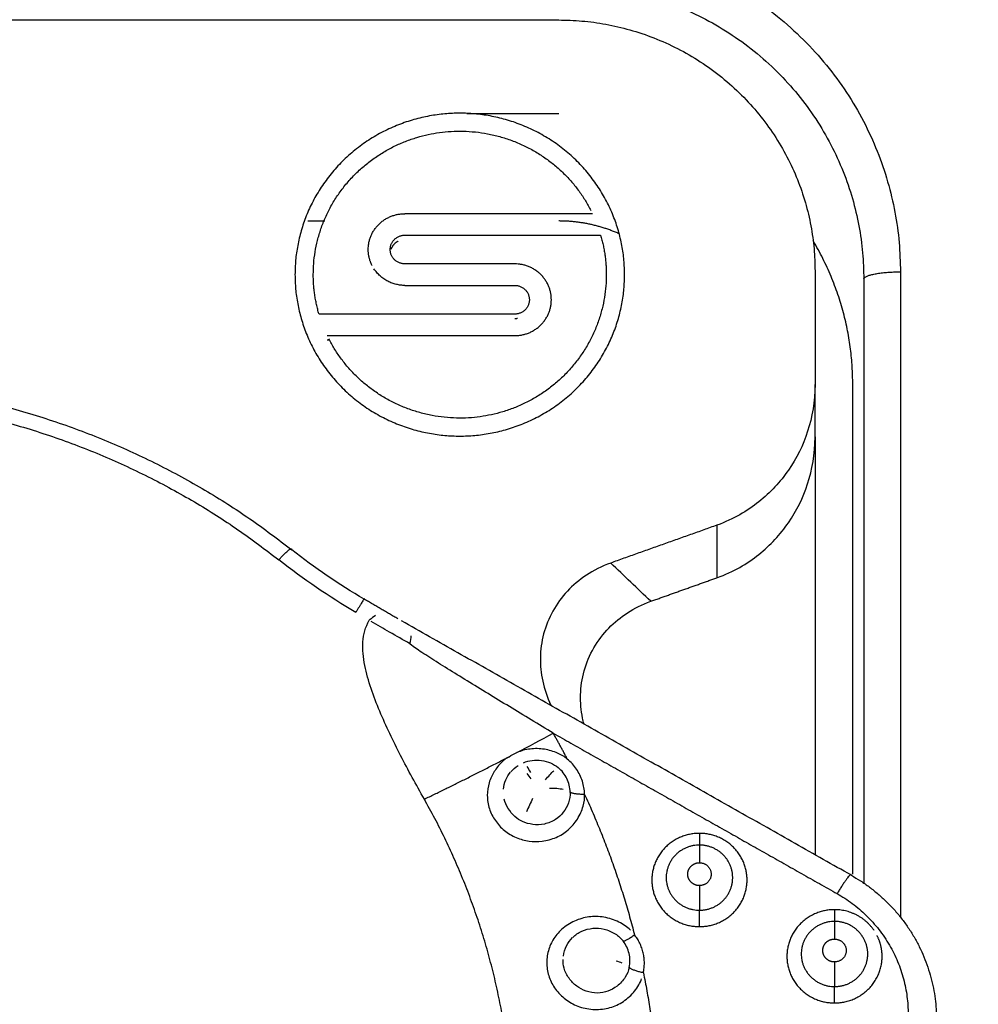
# Model space of a CAD drawing. Header units: millimetres. Extents: x 4946 to 6276, y -4769 to -3439.
# Tile 131 of 195: x 5842 to 5856, y -3749 to -3735. Entities that reach past the tile are written whole.
import ezdxf

# ---------------------------------------------------------------- set-up
doc = ezdxf.new("R2010")
doc.units = ezdxf.units.MM
doc.layers.add('ROXX_NEOmini_FIXTURE', color=7, linetype='Continuous', true_color=0x000000)
doc.dimstyles.get("Standard").update_dxf_attribs({"dimscale": 10, "dimtxt": 2.5, "dimasz": 3, "dimexe": 1, "dimexo": 0.5, "dimgap": 0.8, "dimtad": 1, "dimtoh": 1, "dimdec": 1, "dimzin": 1, "dimdsep": 46, "dimtxsty": 'Standard', "dimblk": 'OPEN90', "dimcen": 2.5, "dimadec": 1, "dimazin": 1, "dimtfac": 1, "dimtdec": 4, "dimtix": 1, "dimtofl": 0, "dimtmove": 1, "dimatfit": 3, "dimldrblk": 'OPEN90', "dimfxl": 1, "dimtolj": 1, "dimtzin": 1, "dimarcsym": 0})

# ---------------------------------------------------------------- blocks, each defined once
blk = doc.blocks.new('*D4')
at = {"layer": 'Defpoints', "color": 0}
for p in [(5752.196, -3663.256), (6119.696, -3663.256), (6119.696, -3885.816)]:
    blk.add_point(p, dxfattribs=at)
at = {"layer": 'ROXX_NEOmini_FIXTURE', "color": 0, "lineweight": -2}
for p, q in [((5752.196, -3669.257), (5752.196, -3888.817)), ((6119.696, -3669.257), (6119.696, -3888.817)), ((5758.197, -3885.816), (6113.695, -3885.816))]:
    blk.add_line(p, q, dxfattribs=at)
at = {"layer": 'ROXX_NEOmini_FIXTURE', "color": 0}
for points in [[(5758.197, -3884.816), (5758.197, -3886.817), (5752.196, -3885.816)], [(6113.695, -3886.817), (6113.695, -3884.816), (6119.696, -3885.816)]]:
    blk.add_solid(points, dxfattribs=at)
at = {"layer": 'ROXX_NEOmini_FIXTURE', "color": 0, "insert": (5935.946, -3878.915), "char_height": 9.0015, "attachment_point": 5}
blk.add_mtext('\\A1;367.5', dxfattribs=at)

msp = doc.modelspace()

# ---------------------------------------------------------------- linework, layer by layer
at = {"layer": 'ROXX_NEOmini_FIXTURE', "color": 18, "lineweight": -3, "true_color": 0x000000}
for points, weights in [([(5849.838, -3734.138), (5854.454, -3734.138), (5854.454, -3738.661)], [1, 0.707106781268, 1]), ([(5849.838, -3734.725), (5853.954, -3734.725), (5853.954, -3738.758)], [1, 0.707106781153, 1]), ([(5849.788, -3735.22), (5853.288, -3735.22), (5853.288, -3738.65)], [1, 0.707106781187, 1]), ([(5847.188, -3738.356), (5847.188, -3737.866), (5847.688, -3737.866)], [1, 0.707106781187, 1]), ([(5850.615, -3738.141), (5850.221, -3737.966), (5849.788, -3737.966)], [0.881684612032, 0.917738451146, 1]), ([(5847.488, -3738.356), (5847.488, -3738.16), (5847.688, -3738.16)], [1, 0.707106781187, 1]), ([(5850.361, -3738.16), (5850.438, -3738.424), (5850.438, -3738.699)], [1, 0.990314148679, 1]), ([(5847.596, -3738.242), (5847.526, -3738.277), (5847.5, -3738.35)], [0.873837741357, 0.823714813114, 0.897446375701]), ([(5853.803, -3740.196), (5853.803, -3739.146), (5853.263, -3738.239)], [1, 0.899335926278, 0.867866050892]), ([(5847.241, -3738.575), (5847.188, -3738.471), (5847.188, -3738.356)], [0.876110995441, 0.911029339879, 1]), ([(5847.688, -3738.552), (5847.488, -3738.552), (5847.488, -3738.356)], [1, 0.707106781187, 1]), ([(5849.688, -3739.042), (5849.688, -3738.552), (5849.188, -3738.552)], [1, 0.707106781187, 1]), ([(5846.516, -3739.238), (5846.438, -3738.974), (5846.438, -3738.699)], [1, 0.990314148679, 1]), ([(5847.688, -3738.846), (5847.414, -3738.846), (5847.266, -3738.618)], [1, 0.814475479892, 0.863980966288]), ([(5853.954, -3738.758), (5853.964, -3738.661), (5854.454, -3738.661)], [1, 0.714472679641, 1]), ([(5849.188, -3738.846), (5849.388, -3738.846), (5849.388, -3739.042)], [1, 0.707106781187, 1]), ([(5849.388, -3739.042), (5849.388, -3739.238), (5849.188, -3739.238)], [1, 0.707106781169, 1]), ([(5849.188, -3739.532), (5849.688, -3739.532), (5849.688, -3739.042)], [1, 0.707106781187, 1]), ([(5849.188, -3739.298), (5849.207, -3739.298), (5849.226, -3739.294)], [1, 0.962642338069, 0.934814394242]), ([(5845.967, -3742.595), (5846.143, -3742.398), (5846.143, -3742.456)], [1, 0.799185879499, 1]), ([(5847.134, -3743.132), (5847.154, -3743.086), (5847.019, -3743.312)], [1, 0.797347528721, 1]), ([(5847.593, -3743.401), (5847.364, -3743.267), (5847.134, -3743.132)], [1, 0.999972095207, 1]), ([(5849.906, -3745.317), (5849.814, -3745.138), (5849.714, -3744.963)], [1, 0.999849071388, 1]), ([(5847.954, -3745.864), (5848.523, -3745.59), (5849.111, -3745.284)], [1, 0.996235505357, 1]), ([(5849.166, -3750.467), (5849.166, -3748.012), (5847.954, -3745.864)], [1, 0.968293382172, 1]), ([(5850.142, -3745.799), (5849.974, -3745.801), (5849.945, -3745.769)], [1, 0.76641086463, 1]), ([(5850.142, -3745.799), (5850.569, -3746.728), (5850.823, -3747.716)], [1, 0.996086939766, 1]), ([(5851.71, -3746.331), (5851.71, -3746.491), (5851.71, -3746.491)], [1, 0.774575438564, 1]), ([(5851.71, -3746.491), (5851.71, -3746.492), (5851.71, -3746.732)], [1, 0.774588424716, 1]), ([(5853.784, -3746.904), (5853.784, -3746.827), (5853.59, -3747.155)], [1, 0.707140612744, 1]), ([(5853.784, -3746.904), (5854.946, -3747.562), (5854.946, -3748.876)], [1, 0.866025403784, 1]), ([(5851.71, -3747.045), (5851.71, -3747.285), (5851.71, -3747.381)], [1, 0.774593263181, 1]), ([(5853.59, -3747.155), (5854.559, -3747.703), (5854.559, -3748.799)], [1, 0.865971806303, 1]), ([(5851.71, -3747.605), (5851.71, -3747.445), (5851.71, -3747.381)], [1, 0.774573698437, 1]), ([(5854.095, -3747.658), (5853.902, -3747.374), (5853.554, -3747.374)], [0.861982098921, 0.818419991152, 1]), ([(5853.554, -3747.374), (5853.554, -3747.534), (5853.554, -3747.534)], [1, 0.774577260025, 1]), ([(5853.554, -3747.534), (5853.554, -3747.534), (5853.554, -3747.775)], [1, 0.774589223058, 1]), ([(5850.667, -3747.801), (5850.69, -3747.816), (5850.823, -3747.716)], [1, 0.766420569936, 1]), ([(5850.944, -3748.236), (5851.006, -3747.949), (5850.823, -3747.716)], [1, 0.908233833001, 1]), ([(5853.554, -3748.088), (5853.554, -3748.328), (5853.554, -3748.424)], [1, 0.774592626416, 1]), ([(5850.944, -3748.236), (5850.78, -3748.202), (5850.751, -3748.163)], [1, 0.766420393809, 1]), ([(5850.944, -3748.236), (5851.147, -3749.22), (5851.174, -3750.224)], [1, 0.99614383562, 0.999887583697]), ([(5853.554, -3748.648), (5853.554, -3748.488), (5853.554, -3748.424)], [1, 0.774575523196, 1])]:
    msp.add_rational_spline(points, weights, degree=2, dxfattribs=at)
for points, degree in [([(5829.088, -3735.22), (5839.438, -3735.22), (5849.788, -3735.22)], 2), ([(5848.536, -3736.496), (5849.162, -3736.496), (5849.788, -3736.496)], 2), ([(5850.249, -3737.866), (5848.969, -3737.866), (5847.688, -3737.866)], 2), ([(5846.363, -3737.966), (5846.479, -3737.966), (5846.594, -3737.966)], 2), ([(5847.688, -3738.16), (5849.025, -3738.16), (5850.361, -3738.16)], 2), ([(5849.188, -3738.552), (5848.438, -3738.552), (5847.688, -3738.552)], 2), ([(5853.288, -3738.65), (5853.288, -3739.424), (5853.288, -3740.198)], 2), ([(5854.454, -3738.661), (5854.454, -3743.068), (5854.454, -3747.475)], 2), ([(5847.688, -3738.846), (5848.438, -3738.846), (5849.188, -3738.846)], 2), ([(5853.954, -3738.758), (5853.954, -3742.884), (5853.954, -3747.01)], 2), ([(5849.188, -3739.238), (5847.852, -3739.238), (5846.516, -3739.238)], 2), ([(5846.628, -3739.532), (5847.908, -3739.532), (5849.188, -3739.532)], 2), ([(5846.649, -3739.592), (5846.639, -3739.592), (5846.628, -3739.592)], 2), ([(5853.288, -3740.198), (5853.288, -3740.434), (5853.212, -3740.856), (5852.948, -3741.385), (5852.546, -3741.82), (5852.176, -3742.04), (5851.949, -3742.121)], 3), ([(5853.288, -3740.916), (5853.288, -3740.557), (5853.288, -3740.198)], 2), ([(5853.803, -3746.89), (5853.803, -3743.543), (5853.803, -3740.196)], 2), ([(5851.949, -3742.839), (5852.176, -3742.758), (5852.546, -3742.539), (5852.948, -3742.103), (5853.212, -3741.574), (5853.288, -3741.153), (5853.288, -3740.916)], 3), ([(5853.288, -3740.916), (5853.288, -3743.77), (5853.288, -3746.624)], 2), ([(5851.949, -3742.121), (5851.224, -3742.38), (5850.498, -3742.639)], 2), ([(5851.949, -3742.121), (5851.949, -3742.48), (5851.949, -3742.839)], 2), ([(5847.134, -3743.132), (5846.789, -3742.931), (5846.458, -3742.706), (5846.143, -3742.456)], 3), ([(5847.019, -3743.312), (5846.653, -3743.099), (5846.302, -3742.86), (5845.967, -3742.595)], 3), ([(5850.498, -3742.639), (5850.375, -3742.683), (5850.154, -3742.796), (5849.897, -3743.014), (5849.697, -3743.286), (5849.568, -3743.606), (5849.526, -3743.932), (5849.557, -3744.249), (5849.63, -3744.469), (5849.683, -3744.579)], 3), ([(5851.046, -3743.161), (5850.864, -3742.987), (5850.682, -3742.812), (5850.498, -3742.639)], 3), ([(5851.046, -3743.161), (5851.498, -3743), (5851.949, -3742.839)], 2), ([(5847.288, -3743.354), (5847.263, -3743.369), (5847.235, -3743.391), (5847.203, -3743.421)], 3), ([(5853.784, -3746.904), (5850.713, -3745.167), (5847.643, -3743.429)], 2), ([(5847.758, -3743.74), (5847.768, -3743.697), (5847.773, -3743.663), (5847.773, -3743.634)], 3), ([(5849.218, -3745.228), (5849.383, -3745.141), (5849.549, -3745.052), (5849.714, -3744.963)], 3), ([(5849.714, -3744.963), (5851.652, -3746.059), (5853.59, -3747.155)], 2), ([(5849.906, -3745.317), (5849.869, -3745.285), (5849.781, -3745.231), (5849.597, -3745.174), (5849.394, -3745.17), (5849.275, -3745.203), (5849.218, -3745.228)], 3), ([(5849.111, -3745.284), (5849.145, -3745.262), (5849.18, -3745.243), (5849.218, -3745.228)], 3), ([(5849.134, -3745.491), (5849.162, -3745.458), (5849.196, -3745.428), (5849.233, -3745.404)], 3), ([(5849.307, -3745.366), (5849.345, -3745.35), (5849.426, -3745.329), (5849.556, -3745.33), (5849.68, -3745.365), (5849.75, -3745.408), (5849.781, -3745.433)], 3), ([(5849.406, -3745.501), (5849.39, -3745.47), (5849.374, -3745.441), (5849.36, -3745.419)], 3), ([(5849.9, -3745.583), (5849.872, -3745.526), (5849.832, -3745.475), (5849.781, -3745.433)], 3), ([(5849.414, -3745.588), (5849.396, -3745.562), (5849.377, -3745.536), (5849.358, -3745.512)], 3), ([(5849.607, -3745.6), (5849.647, -3745.553), (5849.69, -3745.506), (5849.723, -3745.475)], 3), ([(5849.945, -3745.769), (5849.944, -3745.704), (5849.928, -3745.641), (5849.9, -3745.583)], 3), ([(5849.293, -3746.169), (5849.258, -3746.153), (5849.189, -3746.108), (5849.092, -3745.994), (5849.054, -3745.906), (5849.043, -3745.862)], 3), ([(5849.945, -3745.769), (5849.946, -3745.819), (5849.929, -3745.918), (5849.855, -3746.049), (5849.758, -3746.145), (5849.593, -3746.215), (5849.431, -3746.217), (5849.336, -3746.189), (5849.293, -3746.169)], 3), ([(5850.768, -3747.653), (5850.747, -3747.632), (5850.698, -3747.592), (5850.611, -3747.541), (5850.512, -3747.5), (5850.406, -3747.474), (5850.302, -3747.465), (5850.202, -3747.47), (5850.102, -3747.491), (5850.003, -3747.528), (5849.91, -3747.578), (5849.829, -3747.641), (5849.761, -3747.711), (5849.708, -3747.787), (5849.667, -3747.87), (5849.639, -3747.958), (5849.625, -3748.05), (5849.625, -3748.142), (5849.639, -3748.232), (5849.665, -3748.318), (5849.705, -3748.401), (5849.758, -3748.479), (5849.823, -3748.551), (5849.899, -3748.614), (5849.982, -3748.664), (5850.073, -3748.703), (5850.173, -3748.728), (5850.28, -3748.74), (5850.388, -3748.735), (5850.49, -3748.713), (5850.583, -3748.679), (5850.672, -3748.629), (5850.755, -3748.564), (5850.827, -3748.487), (5850.884, -3748.403), (5850.911, -3748.345), (5850.921, -3748.317)], 3), ([(5850.749, -3747.973), (5850.735, -3747.911), (5850.707, -3747.852), (5850.667, -3747.801)], 3), ([(5850.751, -3748.163), (5850.765, -3748.1), (5850.764, -3748.035), (5850.749, -3747.973)], 3), ([(5850.657, -3748.105), (5850.632, -3748.094), (5850.602, -3748.084), (5850.571, -3748.075)], 3)]:
    msp.add_open_spline(points, degree=degree, dxfattribs=at)
for points, weights, knots in [([(5850.688, -3738.699), (5850.688, -3736.494), (5848.438, -3736.494), (5846.188, -3736.494), (5846.188, -3738.699)], [1, 0.707106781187, 1, 0.707106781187, 1], [-7.068583, -7.068583, -7.068583, -3.534292, -3.534292, 0, 0, 0]), ([(5846.438, -3738.699), (5846.438, -3737.128), (5848.003, -3736.786), (5849.529, -3736.452), (5850.228, -3737.823)], [1, 0.780295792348, 1, 0.784515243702, 0.991723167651], [-5.405262, -5.405262, -5.405262, -2.702631, -2.702631, -0.051904, -0.051904, -0.051904]), ([(5846.188, -3738.699), (5846.188, -3740.904), (5848.438, -3740.904), (5850.688, -3740.904), (5850.688, -3738.699)], [1, 0.707106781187, 1, 0.707106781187, 1], [-7.068583, -7.068583, -7.068583, -3.534292, -3.534292, 0, 0, 0]), ([(5850.438, -3738.699), (5850.438, -3740.27), (5848.874, -3740.612), (5847.348, -3740.945), (5846.649, -3739.574)], [1, 0.780295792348, 1, 0.784515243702, 0.991723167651], [-5.405262, -5.405262, -5.405262, -2.702631, -2.702631, -0.051904, -0.051904, -0.051904]), ([(5828.805, -3750.519), (5828.843, -3743.982), (5834.862, -3741.163), (5840.918, -3738.325), (5846.143, -3742.456)], [0.998380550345, 0.846775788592, 1, 0.84596176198, 1], [-23.896215, -23.896215, -23.896215, -11.979762, -11.979762, 0, 0, 0]), ([(5829.085, -3750.504), (5829.085, -3744.098), (5834.982, -3741.336), (5840.88, -3738.573), (5845.967, -3742.595)], [1, 0.845962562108, 1, 0.845962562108, 1], [-23.329889, -23.329889, -23.329889, -11.664944, -11.664944, 0, 0, 0]), ([(5851.71, -3746.331), (5851.06, -3746.331), (5851.06, -3746.968), (5851.06, -3747.605), (5851.71, -3747.605)], [1, 0.707106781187, 1, 0.707106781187, 1], [-2.042035, -2.042035, -2.042035, -1.021018, -1.021018, 0, 0, 0]), ([(5851.71, -3747.605), (5852.36, -3747.605), (5852.36, -3746.968), (5852.36, -3746.331), (5851.71, -3746.331)], [1, 0.707106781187, 1, 0.707106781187, 1], [-2.042035, -2.042035, -2.042035, -1.021018, -1.021018, 0, 0, 0]), ([(5851.71, -3746.491), (5851.256, -3746.491), (5851.256, -3746.936), (5851.256, -3747.381), (5851.71, -3747.381)], [1, 0.707116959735, 1, 0.707116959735, 1], [-1.426376, -1.426376, -1.426376, -0.713188, -0.713188, 0, 0, 0]), ([(5851.71, -3747.381), (5851.898, -3747.381), (5852.031, -3747.251), (5852.164, -3747.121), (5852.164, -3746.936), (5852.164, -3746.752), (5852.031, -3746.622), (5851.898, -3746.491), (5851.71, -3746.491)], [1, 0.923876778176, 1, 0.923876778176, 1, 0.923876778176, 1, 0.923876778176, 1], [-1.426429, -1.426429, -1.426429, -1.069822, -1.069822, -0.713214, -0.713214, -0.356607, -0.356607, 0, 0, 0]), ([(5851.71, -3747.045), (5851.644, -3747.045), (5851.597, -3746.999), (5851.55, -3746.954), (5851.55, -3746.889), (5851.55, -3746.824), (5851.597, -3746.778), (5851.644, -3746.732), (5851.71, -3746.732)], [1, 0.923878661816, 1, 0.923878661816, 1, 0.923878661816, 1, 0.923878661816, 1], [0, 0, 0, 0.1257293, 0.1257293, 0.2514586, 0.2514586, 0.3771878, 0.3771878, 0.5029171, 0.5029171, 0.5029171]), ([(5851.71, -3746.732), (5851.87, -3746.732), (5851.87, -3746.889), (5851.87, -3747.045), (5851.71, -3747.045)], [1, 0.707109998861, 1, 0.707109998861, 1], [0, 0, 0, 0.2514556, 0.2514556, 0.5029113, 0.5029113, 0.5029113]), ([(5853.554, -3747.374), (5852.904, -3747.374), (5852.904, -3748.011), (5852.904, -3748.648), (5853.554, -3748.648)], [1, 0.707106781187, 1, 0.707106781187, 1], [-2.042035, -2.042035, -2.042035, -1.021018, -1.021018, 0, 0, 0]), ([(5853.554, -3747.534), (5853.1, -3747.534), (5853.1, -3747.979), (5853.1, -3748.424), (5853.554, -3748.424)], [1, 0.707113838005, 1, 0.707113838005, 1], [-1.426385, -1.426385, -1.426385, -0.713193, -0.713193, 0, 0, 0]), ([(5853.554, -3748.424), (5853.742, -3748.424), (5853.875, -3748.294), (5854.008, -3748.164), (5854.008, -3747.979), (5854.008, -3747.795), (5853.875, -3747.665), (5853.742, -3747.534), (5853.554, -3747.534)], [1, 0.923877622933, 1, 0.923877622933, 1, 0.923877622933, 1, 0.923877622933, 1], [-1.426421, -1.426421, -1.426421, -1.069816, -1.069816, -0.713211, -0.713211, -0.356605, -0.356605, 0, 0, 0]), ([(5853.554, -3748.648), (5854.204, -3748.648), (5854.204, -3748.011), (5854.204, -3747.861), (5854.135, -3747.727)], [1, 0.707106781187, 1, 0.911029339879, 0.876110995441], [-2.042035, -2.042035, -2.042035, -1.021018, -1.021018, -0.710868, -0.710868, -0.710868]), ([(5853.554, -3748.088), (5853.487, -3748.088), (5853.44, -3748.042), (5853.394, -3747.996), (5853.394, -3747.931), (5853.394, -3747.866), (5853.44, -3747.82), (5853.487, -3747.775), (5853.554, -3747.775)], [1, 0.923878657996, 1, 0.923878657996, 1, 0.923878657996, 1, 0.923878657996, 1], [0, 0, 0, 0.1257302, 0.1257302, 0.2514605, 0.2514605, 0.3771907, 0.3771907, 0.502921, 0.502921, 0.502921]), ([(5853.554, -3747.775), (5853.714, -3747.775), (5853.714, -3747.931), (5853.714, -3748.088), (5853.554, -3748.088)], [1, 0.707110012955, 1, 0.707110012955, 1], [0, 0, 0, 0.2514576, 0.2514576, 0.5029151, 0.5029151, 0.5029151])]:
    msp.add_rational_spline(points, weights, degree=2, knots=knots, dxfattribs=at)
for points, knots in [([(5850.134, -3744.839), (5850.127, -3744.812), (5850.095, -3744.677), (5850.075, -3744.439), (5850.121, -3744.111), (5850.258, -3743.786), (5850.465, -3743.517), (5850.719, -3743.309), (5850.93, -3743.203), (5851.046, -3743.161)], [0.25582, 0.25582, 0.25582, 0.25582, 0.344129, 0.688257, 1.032386, 1.376514, 1.720643, 2.064771, 2.4089, 2.4089, 2.4089, 2.4089]), ([(5847.954, -3745.864), (5847.843, -3745.667), (5847.624, -3745.271), (5847.383, -3744.767), (5847.221, -3744.355), (5847.132, -3744.039), (5847.096, -3743.713), (5847.148, -3743.511), (5847.203, -3743.421)], [0, 0, 0, 0, 0.69139, 1.38278, 1.728475, 2.07417, 2.419865, 2.765264, 2.765264, 2.765264, 2.765264]), ([(5847.758, -3743.74), (5847.665, -3743.688), (5847.488, -3743.589), (5847.312, -3743.486), (5847.228, -3743.436)], [0, 0, 0, 0, 0.3203658, 0.6117405, 0.6117405, 0.6117405, 0.6117405]), ([(5849.714, -3744.963), (5849.513, -3744.841), (5849.111, -3744.598), (5848.629, -3744.304), (5848.267, -3744.081), (5848.021, -3743.926), (5847.816, -3743.793), (5847.756, -3743.746), (5847.758, -3743.74)], [-2.328184, -2.328184, -2.328184, -2.328184, -1.746203, -1.164136, -0.873102, -0.582068, -0.291034, 0, 0, 0, 0]), ([(5849.111, -3745.284), (5849.074, -3745.303), (5849.005, -3745.355), (5848.904, -3745.485), (5848.831, -3745.633), (5848.805, -3745.816), (5848.833, -3745.997), (5848.918, -3746.162), (5849.039, -3746.299), (5849.207, -3746.395), (5849.385, -3746.447), (5849.559, -3746.446), (5849.761, -3746.394), (5849.92, -3746.293), (5850.052, -3746.142), (5850.132, -3745.955), (5850.145, -3745.85), (5850.142, -3745.799)], [-2.75629, -2.75629, -2.75629, -2.75629, -2.572538, -2.388785, -2.205032, -2.02128, -1.837527, -1.653774, -1.470021, -1.286269, -1.102516, -0.918763, -0.735011, -0.551258, -0.367505, -0.183753, 0, 0, 0, 0]), ([(5850.142, -3745.799), (5850.14, -3745.736), (5850.121, -3745.617), (5850.039, -3745.449), (5849.956, -3745.358), (5849.906, -3745.317)], [0, 0, 0, 0, 0.1887213, 0.3774427, 0.5661621, 0.5661621, 0.5661621, 0.5661621]), ([(5849.033, -3745.729), (5849.037, -3745.685), (5849.058, -3745.601), (5849.104, -3745.527), (5849.131, -3745.495)], [0.5540286, 0.5540286, 0.5540286, 0.5540286, 0.6925358, 0.8260987, 0.8260987, 0.8260987, 0.8260987]), ([(5849.85, -3745.732), (5849.823, -3745.727), (5849.762, -3745.719), (5849.696, -3745.717), (5849.665, -3745.717)], [-0.2056476, -0.2056476, -0.2056476, -0.2056476, -0.102801, 0, 0, 0, 0]), ([(5849.431, -3745.857), (5849.418, -3745.885), (5849.39, -3745.946), (5849.362, -3746.009), (5849.349, -3746.039)], [-0.4067332, -0.4067332, -0.4067332, -0.4067332, -0.3038607, -0.2009406, -0.2009406, -0.2009406, -0.2009406]), ([(5849.981, -3747.753), (5850.015, -3747.719), (5850.098, -3747.659), (5850.256, -3747.62), (5850.406, -3747.63), (5850.569, -3747.698), (5850.639, -3747.765), (5850.667, -3747.801)], [-0.7822567, -0.7822567, -0.7822567, -0.7822567, -0.6258054, -0.469354, -0.3129027, -0.1564513, 0, 0, 0, 0]), ([(5849.852, -3748.011), (5849.858, -3747.959), (5849.891, -3747.862), (5849.945, -3747.788), (5849.979, -3747.755)], [-1.0951594, -1.0951594, -1.0951594, -1.0951594, -0.938708, -0.7857845, -0.7857845, -0.7857845, -0.7857845]), ([(5850.751, -3748.163), (5850.741, -3748.208), (5850.708, -3748.297), (5850.586, -3748.428), (5850.464, -3748.491), (5850.318, -3748.522), (5850.159, -3748.493), (5850.031, -3748.423), (5849.924, -3748.317), (5849.858, -3748.188), (5849.847, -3748.094), (5849.848, -3748.056)], [-2.503221, -2.503221, -2.503221, -2.503221, -2.34677, -2.190319, -2.033867, -1.877416, -1.720965, -1.564513, -1.408062, -1.251611, -1.138841, -1.138841, -1.138841, -1.138841])]:
    msp.add_open_spline(points, degree=3, knots=knots, dxfattribs=at)

# ---------------------------------------------------------------- dimensions: what is measured, and where the dimension line sits
at = {"layer": 'ROXX_NEOmini_FIXTURE', "color": 5, "true_color": 0x0000ff}
dim = msp.add_linear_dim(base=(6119.696, -3885.816), p1=(5752.196, -3663.256), p2=(6119.696, -3663.256), dimstyle='Standard', override={"dimscale": 3.0005, "dimtxt": 3, "dimasz": 2, "dimexe": 1, "dimexo": 2, "dimgap": 0.8, "dimtad": 1, "dimtih": 0, "dimtoh": 0, "dimdec": 1, "dimlfac": 1, "dimzin": 1, "dimtxsty": 'Standard', "dimsah": 0, "dimcen": 2.5, "dimadec": 1, "dimazin": 1, "dimtix": 0, "dimtmove": 0, "dimtzin": 1}, dxfattribs=at)
dim.commit()
dim.dimension.update_dxf_attribs({"geometry": '*D4', "text_midpoint": (5935.946, -3878.915)})

doc.saveas('drawing.dxf')
